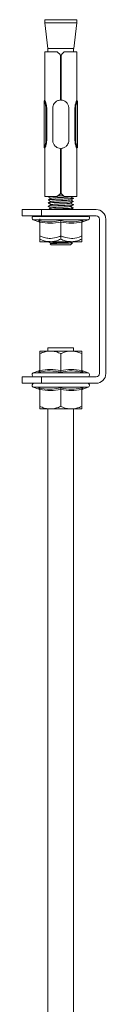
# Model space of a CAD drawing. Header units: millimetres. Extents: x 398 to 1073, y -25 to 1362.
# Tile 7 of 7: x 1036 to 1062, y 1056 to 1362. Entities that reach past the tile are written whole.
import ezdxf

# ---------------------------------------------------------------- set-up
doc = ezdxf.new("R2010")
doc.units = ezdxf.units.MM

msp = doc.modelspace()

# ---------------------------------------------------------------- linework, layer by layer
at = {"color": 7, "linetype": 'Continuous', "lineweight": 15}
for p, q in [((1043.03, 1361.73), (1043.03, 1360.73)), ((1043.03, 1361.73), (1053.03, 1361.73)), ((1043.03, 1360.73), (1044.02, 1352.73)), ((1048.37, 1360.73), (1043.03, 1360.73)), ((1053.03, 1360.73), (1048.37, 1360.73)), ((1052.05, 1352.73), (1053.03, 1360.73)), ((1053.03, 1360.73), (1053.03, 1361.73)), ((1043.03, 1351.73), (1043.03, 1336.73)), ((1046.93, 1351.73), (1043.03, 1351.73)), ((1048.3, 1352.73), (1044.02, 1352.73)), ((1044.03, 1352.73), (1044.03, 1351.73)), ((1047.93, 1350.73), (1047.93, 1336.73)), ((1048.13, 1336.73), (1048.13, 1350.73)), ((1052.05, 1352.73), (1048.3, 1352.73)), ((1053.03, 1351.73), (1049.13, 1351.73)), ((1052.03, 1351.73), (1052.03, 1352.73)), ((1053.03, 1336.73), (1053.03, 1351.73)), ((1042.83, 1336.55), (1042.83, 1321.91)), ((1043.03, 1336.73), (1043, 1336.73)), ((1053.07, 1336.73), (1053.03, 1336.73)), ((1053.23, 1321.91), (1053.23, 1336.55)), ((1043.65, 1334.23), (1043.51, 1334.23)), ((1043.51, 1334.23), (1043.51, 1324.23)), ((1043.65, 1324.23), (1043.65, 1334.23)), ((1045.53, 1324.23), (1045.53, 1334.23)), ((1050.53, 1334.23), (1050.53, 1324.23)), ((1052.42, 1324.23), (1052.42, 1334.23)), ((1052.56, 1334.23), (1052.42, 1334.23)), ((1052.56, 1324.23), (1052.56, 1334.23)), ((1043.65, 1324.23), (1043.51, 1324.23)), ((1052.56, 1324.23), (1052.42, 1324.23)), ((1043, 1321.73), (1043.03, 1321.73)), ((1043.03, 1321.73), (1043.03, 1306.73)), ((1047.93, 1321.73), (1047.93, 1307.73)), ((1047.93, 1320.73), (1048.13, 1320.73)), ((1047.93, 1319.97), (1048.13, 1319.98)), ((1047.93, 1319.47), (1048.13, 1319.48)), ((1048.13, 1307.73), (1048.13, 1321.73)), ((1053.03, 1306.73), (1053.03, 1321.73)), ((1053.03, 1321.73), (1053.07, 1321.73)), ((1047.93, 1318.97), (1048.13, 1318.98)), ((1047.93, 1318.47), (1048.13, 1318.48)), ((1047.93, 1317.97), (1048.13, 1317.98)), ((1047.93, 1317.47), (1048.13, 1317.48)), ((1047.93, 1316.97), (1048.13, 1316.98)), ((1047.93, 1316.47), (1048.13, 1316.48)), ((1047.93, 1315.97), (1048.13, 1315.98)), ((1047.93, 1315.47), (1048.13, 1315.48)), ((1047.93, 1314.97), (1048.13, 1314.98)), ((1047.93, 1314.47), (1048.13, 1314.48)), ((1047.93, 1313.97), (1048.13, 1313.98)), ((1047.93, 1313.47), (1048.13, 1313.48)), ((1047.93, 1312.97), (1048.13, 1312.98)), ((1047.93, 1312.47), (1048.13, 1312.48)), ((1047.93, 1311.97), (1048.13, 1311.98)), ((1047.93, 1311.47), (1048.13, 1311.48)), ((1047.93, 1310.97), (1048.13, 1310.98)), ((1047.93, 1310.47), (1048.13, 1310.48)), ((1047.93, 1309.97), (1048.13, 1309.98)), ((1047.65, 1307.45), (1048.14, 1307.48)), ((1047.93, 1309.47), (1048.13, 1309.48)), ((1047.93, 1308.97), (1048.13, 1308.98)), ((1047.93, 1308.47), (1048.13, 1308.48)), ((1047.93, 1307.97), (1048.13, 1307.98)), ((1046.93, 1306.73), (1043.03, 1306.73)), ((1044.1, 1306.71), (1044.08, 1306.73)), ((1053.03, 1306.73), (1049.13, 1306.73)), ((1036.03, 1300.73), (1036.03, 1302.73)), ((1036.03, 1302.73), (1042.03, 1302.73)), ((1042.03, 1300.73), (1036.03, 1300.73)), ((1042.03, 1302.73), (1042.03, 1300.73)), ((1059.03, 1302.73), (1042.03, 1302.73)), ((1042.03, 1300.73), (1059.03, 1300.73)), ((1039.49, 1299.53), (1041.19, 1298.91)), ((1041.21, 1298.97), (1041.21, 1298.95)), ((1041.5, 1298.28), (1041.5, 1294.53)), ((1041.53, 1298.8), (1041.53, 1293.53)), ((1041.57, 1298.96), (1041.57, 1294.53)), ((1048.03, 1298.8), (1048.03, 1293.53)), ((1048.1, 1298.96), (1048.1, 1294.53)), ((1054.53, 1298.8), (1054.53, 1293.53)), ((1054.57, 1298.96), (1054.57, 1294.53)), ((1054.87, 1298.91), (1056.58, 1299.53)), ((1060.03, 1299.73), (1060.03, 1251.73)), ((1062.03, 1251.73), (1062.03, 1299.73)), ((1041.53, 1292.73), (1044.78, 1292.73)), ((1044.1, 1292.71), (1044.08, 1292.73)), ((1044.69, 1292.08), (1045.03, 1291.73)), ((1044.94, 1292.23), (1044.71, 1292.1)), ((1044.78, 1292.73), (1051.28, 1292.73)), ((1045.03, 1291.73), (1051.03, 1291.73)), ((1051.03, 1291.73), (1051.68, 1292.38)), ((1054.53, 1292.73), (1051.28, 1292.73)), ((1044.78, 1258.73), (1041.53, 1258.73)), ((1041.53, 1252.67), (1041.53, 1257.93)), ((1044.03, 1259.73), (1044.03, 1258.73)), ((1052.03, 1259.73), (1044.03, 1259.73)), ((1051.28, 1258.73), (1044.78, 1258.73)), ((1048.03, 1252.67), (1048.03, 1257.93)), ((1051.28, 1258.73), (1054.53, 1258.73)), ((1052.03, 1258.73), (1052.03, 1259.73)), ((1054.53, 1252.67), (1054.53, 1257.93)), ((1041.19, 1252.55), (1039.49, 1251.93)), ((1056.58, 1251.93), (1054.87, 1252.55)), ((1036.03, 1248.73), (1036.03, 1250.73)), ((1036.03, 1250.73), (1042.03, 1250.73)), ((1042.03, 1248.73), (1036.03, 1248.73)), ((1042.03, 1250.73), (1042.03, 1248.73)), ((1059.03, 1250.73), (1042.03, 1250.73)), ((1059.03, 1248.73), (1042.03, 1248.73)), ((1039.49, 1247.53), (1041.19, 1246.91)), ((1041.21, 1246.97), (1041.21, 1246.95)), ((1041.53, 1246.8), (1041.53, 1241.53)), ((1048.03, 1246.8), (1048.03, 1241.53)), ((1054.53, 1246.8), (1054.53, 1241.53)), ((1054.87, 1246.91), (1056.58, 1247.53)), ((1041.53, 1240.73), (1044.78, 1240.73)), ((1044.03, 1240.73), (1044.03, 777.63)), ((1044.78, 1240.73), (1051.28, 1240.73)), ((1054.53, 1240.73), (1051.28, 1240.73)), ((1052.03, 777.63), (1052.03, 1240.73))]:
    msp.add_line(p, q, dxfattribs=at)
at = {"color": 8, "linetype": 'Continuous', "lineweight": 15}
for p, q in [((1056.58, 1300.53), (1039.49, 1300.53)), ((1056.58, 1299.53), (1039.49, 1299.53)), ((1039.49, 1251.93), (1052.31, 1251.93)), ((1052.31, 1251.93), (1056.58, 1251.93)), ((1056.58, 1247.53), (1039.49, 1247.53))]:
    msp.add_line(p, q, dxfattribs=at)
at = {"color": 7, "linetype": 'Continuous', "lineweight": 15, "flags": 128}
for points in [[(1047.93, 1350.73), (1047.6, 1351.07), (1047.26, 1351.4), (1046.93, 1351.73)], [(1049.13, 1351.73), (1048.8, 1351.4), (1048.47, 1351.07), (1048.13, 1350.73)], [(1043.38, 1324.24), (1043.38, 1324.54), (1043.38, 1325.74), (1043.38, 1330.54), (1043.38, 1334.22)], [(1052.69, 1334.22), (1052.69, 1333.92), (1052.69, 1332.72), (1052.69, 1327.92), (1052.69, 1324.24)], [(1046.93, 1306.73), (1047.26, 1307.06), (1047.6, 1307.4), (1047.93, 1307.73)], [(1048.13, 1307.73), (1048.47, 1307.4), (1048.8, 1307.06), (1049.13, 1306.73)], [(1039.22, 1300.73), (1039.3, 1300.64), (1039.34, 1300.61)], [(1056.73, 1300.61), (1056.76, 1300.64), (1056.85, 1300.73)]]:
    msp.add_lwpolyline(points, dxfattribs=at)
at = {"color": 7, "linetype": 'Continuous', "lineweight": 15}
for centre, radius, start, end in [((1059.03, 1299.73), 3, 0, 90), ((1059.03, 1299.73), 1, 0, 90), ((1039.7, 1300.11), 0.619, 126.0791, 250), ((1041.05, 1298.45), 0.48, 6.6485, 72.9143), ((1055.01, 1298.45), 0.48, 107.6709, 159.0314), ((1056.36, 1300.11), 0.619, 290, 53.9209), ((1039.7, 1251.35), 0.619, 110, 270), ((1041.05, 1253.01), 0.48, 287.7103, 0), ((1055.01, 1253.01), 0.48, 180, 251.811), ((1056.36, 1251.35), 0.619, 270, 70), ((1039.7, 1248.11), 0.619, 90, 250), ((1056.36, 1248.11), 0.619, 290, 90), ((1059.03, 1251.73), 3, 270, 0), ((1059.03, 1251.73), 1, 270, 0), ((1041.05, 1246.46), 0.48, 6.6485, 72.9143), ((1055.01, 1246.46), 0.48, 107.6715, 173.3741)]:
    msp.add_arc(centre, radius, start, end, dxfattribs=at)
for points, knots in [([(1043.38, 1334.22), (1043.37, 1334.34), (1043.35, 1334.69), (1043.29, 1335.3), (1043.11, 1335.91), (1042.94, 1336.35), (1042.84, 1336.57), (1042.84, 1336.56), (1042.85, 1336.55)], [0, 0, 0, 0, 0.093843, 0.287939, 0.495386, 0.69174, 0.889071, 1, 1, 1, 1]), ([(1043.02, 1336.64), (1043.01, 1336.66), (1042.97, 1336.77), (1042.99, 1336.72), (1043.09, 1336.49), (1043.26, 1336.01), (1043.43, 1335.36), (1043.49, 1334.72), (1043.51, 1334.35), (1043.51, 1334.23)], [0, 0, 0, 0, 0.055407, 0.226338, 0.396639, 0.567166, 0.749591, 0.919364, 1, 1, 1, 1]), ([(1043.65, 1334.23), (1043.63, 1334.56), (1043.6, 1335.05), (1043.46, 1335.64), (1043.34, 1336.02), (1043.22, 1336.33), (1043.12, 1336.56), (1043.05, 1336.71), (1043.04, 1336.72), (1043.03, 1336.73)], [0, 0, 0, 0, 0.250551, 0.375987, 0.501137, 0.626391, 0.752013, 0.877137, 1, 1, 1, 1]), ([(1043.51, 1334.23), (1043.49, 1334.61), (1043.46, 1335.25), (1043.28, 1335.93), (1043.2, 1336.16), (1043.17, 1336.23)], [0, 0, 0, 0, 0.477642, 0.825874, 1, 1, 1, 1]), ([(1045.53, 1334.23), (1045.56, 1334.49), (1045.61, 1335.01), (1045.98, 1335.72), (1046.55, 1336.3), (1047.25, 1336.65), (1047.74, 1336.71), (1047.93, 1336.73)], [0, 0, 0, 0, 0.2008026, 0.4009372, 0.6176128, 0.8486341, 1, 1, 1, 1]), ([(1048.13, 1336.73), (1048.15, 1336.73), (1048.42, 1336.72), (1048.94, 1336.6), (1049.62, 1336.22), (1050.17, 1335.61), (1050.49, 1334.91), (1050.52, 1334.42), (1050.53, 1334.23)], [0, 0, 0, 0, 0.012294, 0.208152, 0.406867, 0.624444, 0.855547, 1, 1, 1, 1]), ([(1052.42, 1334.23), (1052.44, 1334.56), (1052.47, 1335.05), (1052.6, 1335.63), (1052.72, 1336.01), (1052.84, 1336.32), (1052.95, 1336.56), (1053.01, 1336.69), (1053.04, 1336.75), (1053.03, 1336.73), (1053.03, 1336.73)], [0, 0, 0, 0, 0.248079, 0.37343, 0.498597, 0.623653, 0.74914, 0.873706, 0.999058, 1, 1, 1, 1]), ([(1052.56, 1334.23), (1052.56, 1334.35), (1052.58, 1334.72), (1052.64, 1335.36), (1052.81, 1336.01), (1052.98, 1336.48), (1053.08, 1336.72), (1053.07, 1336.71), (1053.07, 1336.7)], [0, 0, 0, 0, 0.0927883, 0.2881465, 0.4980661, 0.6942908, 0.8902583, 1, 1, 1, 1]), ([(1053.22, 1336.55), (1053.22, 1336.56), (1053.23, 1336.57), (1053.12, 1336.35), (1052.96, 1335.91), (1052.78, 1335.3), (1052.71, 1334.69), (1052.7, 1334.34), (1052.69, 1334.22)], [0, 0, 0, 0, 0.110929, 0.30826, 0.504613, 0.712061, 0.906156, 1, 1, 1, 1]), ([(1043.38, 1334.22), (1043.38, 1334.22), (1043.38, 1334.23), (1043.39, 1334.23), (1043.42, 1334.23), (1043.46, 1334.23), (1043.49, 1334.23), (1043.51, 1334.23)], [0, 0, 0, 0, 0.043568, 0.089651, 0.393264, 0.696694, 1, 1, 1, 1]), ([(1052.56, 1334.23), (1052.57, 1334.23), (1052.61, 1334.23), (1052.65, 1334.23), (1052.68, 1334.23), (1052.69, 1334.23), (1052.69, 1334.22), (1052.69, 1334.22)], [0, 0, 0, 0, 0.303317, 0.606602, 0.910346, 0.95643, 1, 1, 1, 1]), ([(1042.95, 1322.13), (1042.91, 1322.05), (1042.83, 1321.87), (1042.83, 1321.87), (1042.93, 1322.09), (1043.11, 1322.54), (1043.32, 1323.26), (1043.36, 1323.88), (1043.38, 1324.24)], [0, 0, 0, 0, 0.143318, 0.2967, 0.457004, 0.618341, 0.778307, 1, 1, 1, 1]), ([(1043.51, 1324.23), (1043.49, 1323.86), (1043.46, 1323.2), (1043.25, 1322.44), (1043.08, 1321.96), (1042.98, 1321.73), (1042.99, 1321.76), (1043, 1321.76)], [0, 0, 0, 0, 0.2873843, 0.4969057, 0.7064395, 0.9129818, 1, 1, 1, 1]), ([(1043.03, 1321.73), (1043.03, 1321.73), (1043.03, 1321.72), (1043.05, 1321.77), (1043.12, 1321.91), (1043.22, 1322.15), (1043.35, 1322.46), (1043.47, 1322.84), (1043.6, 1323.42), (1043.63, 1323.91), (1043.65, 1324.23)], [0, 0, 0, 0, 0.002186, 0.127671, 0.252364, 0.377765, 0.502939, 0.627969, 0.753332, 1, 1, 1, 1]), ([(1043.38, 1324.25), (1043.38, 1324.24), (1043.39, 1324.24), (1043.42, 1324.24), (1043.46, 1324.24), (1043.49, 1324.23), (1043.51, 1324.23)], [0, 0, 0, 0, 0.177801, 0.403906, 0.677983, 1, 1, 1, 1]), ([(1047.93, 1321.73), (1047.92, 1321.74), (1047.65, 1321.75), (1047.13, 1321.86), (1046.44, 1322.25), (1045.89, 1322.85), (1045.58, 1323.56), (1045.55, 1324.05), (1045.53, 1324.23)], [0, 0, 0, 0, 0.012286, 0.208152, 0.406868, 0.624446, 0.855546, 1, 1, 1, 1]), ([(1050.53, 1324.23), (1050.51, 1323.97), (1050.46, 1323.45), (1050.09, 1322.75), (1049.52, 1322.16), (1048.82, 1321.81), (1048.33, 1321.76), (1048.13, 1321.73)], [0, 0, 0, 0, 0.200803, 0.400934, 0.617609, 0.848637, 1, 1, 1, 1]), ([(1053.03, 1321.73), (1053.03, 1321.74), (1053.02, 1321.76), (1052.95, 1321.91), (1052.85, 1322.14), (1052.72, 1322.45), (1052.6, 1322.83), (1052.47, 1323.41), (1052.44, 1323.9), (1052.42, 1324.23)], [0, 0, 0, 0, 0.12423, 0.249142, 0.374641, 0.499963, 0.624967, 0.750403, 1, 1, 1, 1]), ([(1052.56, 1324.23), (1052.57, 1324.23), (1052.59, 1324.23), (1052.62, 1324.24), (1052.66, 1324.24), (1052.68, 1324.24), (1052.69, 1324.24)], [0, 0, 0, 0, 0.177776, 0.40391, 0.677957, 1, 1, 1, 1]), ([(1053.07, 1321.76), (1053.07, 1321.76), (1053.08, 1321.73), (1052.98, 1321.96), (1052.82, 1322.44), (1052.61, 1323.2), (1052.58, 1323.86), (1052.56, 1324.23)], [0, 0, 0, 0, 0.0870181, 0.2935593, 0.5030931, 0.7126159, 1, 1, 1, 1]), ([(1052.69, 1324.24), (1052.71, 1323.88), (1052.75, 1323.26), (1052.96, 1322.54), (1053.13, 1322.1), (1053.23, 1321.88), (1053.22, 1321.9), (1053.22, 1321.91)], [0, 0, 0, 0, 0.287505, 0.494956, 0.704187, 0.912077, 1, 1, 1, 1]), ([(1047.93, 1320.23), (1047.99, 1320.24), (1048.06, 1320.24), (1048.13, 1320.24), (1048.13, 1320.24)], [0, 0, 0, 0, 0.901843, 1, 1, 1, 1]), ([(1046.76, 1306.92), (1047.28, 1306.94), (1047.99, 1306.97), (1048.67, 1307), (1048.86, 1307.01)], [0, 0, 0, 0, 0.726216, 1, 1, 1, 1]), ([(1044.07, 1306.71), (1044.22, 1306.63), (1044.5, 1306.47), (1044.78, 1306.3), (1044.92, 1306.22)], [0, 0, 0, 0, 0.512398, 1, 1, 1, 1]), ([(1044.1, 1305.71), (1044.09, 1305.72), (1044.04, 1305.75), (1044.4, 1305.79), (1045.35, 1305.86), (1046.73, 1305.92), (1048.3, 1305.98), (1049.83, 1306.04), (1051.1, 1306.11), (1051.86, 1306.17), (1052.12, 1306.22), (1051.94, 1306.24), (1051.92, 1306.24)], [0, 0, 0, 0, 0.0379256, 0.1554508, 0.2729767, 0.3905004, 0.508027, 0.6255505, 0.7430772, 0.8606016, 0.9781263, 1, 1, 1, 1]), ([(1044.07, 1305.71), (1044.22, 1305.63), (1044.5, 1305.47), (1044.78, 1305.3), (1044.92, 1305.22)], [0, 0, 0, 0, 0.512382, 1, 1, 1, 1]), ([(1044.1, 1304.71), (1044.09, 1304.72), (1044.04, 1304.75), (1044.4, 1304.8), (1045.35, 1304.86), (1046.73, 1304.92), (1048.3, 1304.98), (1049.83, 1305.04), (1051.1, 1305.11), (1051.86, 1305.17), (1052.12, 1305.22), (1051.94, 1305.24), (1051.92, 1305.24)], [0, 0, 0, 0, 0.0379256, 0.1554508, 0.2729766, 0.3905004, 0.508027, 0.6255505, 0.7430772, 0.8606014, 0.9781263, 1, 1, 1, 1]), ([(1044.07, 1304.71), (1044.22, 1304.63), (1044.5, 1304.47), (1044.78, 1304.3), (1044.92, 1304.22)], [0, 0, 0, 0, 0.512367, 1, 1, 1, 1]), ([(1044.1, 1303.71), (1044.09, 1303.72), (1044.04, 1303.75), (1044.4, 1303.8), (1045.35, 1303.86), (1046.73, 1303.92), (1048.3, 1303.98), (1049.83, 1304.04), (1051.1, 1304.11), (1051.86, 1304.17), (1052.12, 1304.22), (1051.94, 1304.24), (1051.92, 1304.24)], [0, 0, 0, 0, 0.037926, 0.155451, 0.272977, 0.3905, 0.508027, 0.625551, 0.743077, 0.860601, 0.978126, 1, 1, 1, 1]), ([(1044.94, 1306.23), (1044.8, 1306.15), (1044.51, 1305.98), (1044.22, 1305.82), (1044.08, 1305.73)], [0, 0, 0, 0, 0.499847, 1, 1, 1, 1]), ([(1044.94, 1305.23), (1044.8, 1305.15), (1044.51, 1304.98), (1044.22, 1304.82), (1044.08, 1304.73)], [0, 0, 0, 0, 0.499876, 1, 1, 1, 1]), ([(1044.94, 1304.23), (1044.8, 1304.15), (1044.51, 1303.98), (1044.22, 1303.82), (1044.08, 1303.73)], [0, 0, 0, 0, 0.499876, 1, 1, 1, 1]), ([(1044.95, 1306.23), (1045.02, 1306.25), (1045.16, 1306.3), (1045.94, 1306.36), (1047.01, 1306.42), (1048.25, 1306.48), (1049.44, 1306.54), (1050.43, 1306.61), (1051.03, 1306.67), (1051.21, 1306.72), (1051.1, 1306.74), (1051.08, 1306.74)], [0, 0, 0, 0, 0.120645, 0.243416, 0.366192, 0.488962, 0.611737, 0.73451, 0.857283, 0.980057, 1, 1, 1, 1]), ([(1044.95, 1305.23), (1045.02, 1305.25), (1045.16, 1305.3), (1045.94, 1305.36), (1047.01, 1305.42), (1048.25, 1305.48), (1049.44, 1305.54), (1050.43, 1305.61), (1051.03, 1305.67), (1051.21, 1305.72), (1051.1, 1305.74), (1051.08, 1305.74)], [0, 0, 0, 0, 0.120645, 0.243416, 0.366192, 0.488963, 0.611737, 0.73451, 0.857284, 0.980057, 1, 1, 1, 1]), ([(1044.95, 1304.23), (1045.02, 1304.25), (1045.16, 1304.3), (1045.94, 1304.36), (1047.01, 1304.42), (1048.25, 1304.48), (1049.44, 1304.54), (1050.43, 1304.61), (1051.03, 1304.67), (1051.21, 1304.72), (1051.1, 1304.74), (1051.08, 1304.74)], [0, 0, 0, 0, 0.1206448, 0.2434163, 0.3661914, 0.4889626, 0.6117375, 0.7345099, 0.8572837, 0.9800566, 1, 1, 1, 1]), ([(1051.93, 1306.25), (1051.79, 1306.33), (1051.5, 1306.5), (1051.22, 1306.67), (1051.07, 1306.75)], [0, 0, 0, 0, 0.500029, 1, 1, 1, 1]), ([(1051.93, 1305.25), (1051.79, 1305.33), (1051.5, 1305.5), (1051.22, 1305.67), (1051.07, 1305.75)], [0, 0, 0, 0, 0.500043, 1, 1, 1, 1]), ([(1051.93, 1304.25), (1051.79, 1304.33), (1051.5, 1304.5), (1051.22, 1304.67), (1051.07, 1304.75)], [0, 0, 0, 0, 0.500043, 1, 1, 1, 1]), ([(1051.11, 1305.74), (1051.25, 1305.83), (1051.53, 1305.99), (1051.82, 1306.16), (1051.96, 1306.24)], [0, 0, 0, 0, 0.499957, 1, 1, 1, 1]), ([(1051.11, 1304.74), (1051.25, 1304.83), (1051.53, 1304.99), (1051.82, 1305.16), (1051.96, 1305.24)], [0, 0, 0, 0, 0.4999869, 1, 1, 1, 1]), ([(1051.11, 1303.74), (1051.25, 1303.83), (1051.53, 1303.99), (1051.82, 1304.16), (1051.96, 1304.24)], [0, 0, 0, 0, 0.4999869, 1, 1, 1, 1]), ([(1044.08, 1302.73), (1044.08, 1302.73), (1044.05, 1302.75), (1044.41, 1302.79), (1045.35, 1302.86), (1046.73, 1302.92), (1048.3, 1302.98), (1049.83, 1303.04), (1051.1, 1303.11), (1051.86, 1303.17), (1052.12, 1303.22), (1051.94, 1303.24), (1051.92, 1303.24)], [0, 0, 0, 0, 0.001369, 0.12336, 0.245352, 0.367341, 0.489333, 0.611322, 0.733315, 0.855305, 0.977295, 1, 1, 1, 1]), ([(1044.07, 1303.71), (1044.22, 1303.63), (1044.5, 1303.47), (1044.78, 1303.3), (1044.92, 1303.22)], [0, 0, 0, 0, 0.512367, 1, 1, 1, 1]), ([(1044.94, 1303.23), (1044.8, 1303.15), (1044.51, 1302.98), (1044.22, 1302.82), (1044.08, 1302.73)], [0, 0, 0, 0, 0.499861, 1, 1, 1, 1]), ([(1044.95, 1303.23), (1045.02, 1303.25), (1045.16, 1303.3), (1045.94, 1303.36), (1047.01, 1303.42), (1048.25, 1303.48), (1049.44, 1303.54), (1050.43, 1303.61), (1051.03, 1303.67), (1051.21, 1303.72), (1051.1, 1303.74), (1051.08, 1303.74)], [0, 0, 0, 0, 0.120645, 0.243416, 0.366191, 0.488963, 0.611737, 0.73451, 0.857283, 0.980057, 1, 1, 1, 1]), ([(1051.93, 1303.25), (1051.79, 1303.33), (1051.5, 1303.5), (1051.22, 1303.67), (1051.07, 1303.75)], [0, 0, 0, 0, 0.500014, 1, 1, 1, 1]), ([(1051.11, 1302.74), (1051.25, 1302.83), (1051.53, 1302.99), (1051.82, 1303.16), (1051.96, 1303.24)], [0, 0, 0, 0, 0.499957, 1, 1, 1, 1]), ([(1041.2, 1299.3), (1041.47, 1299.24), (1042.85, 1298.97), (1045.16, 1298.78), (1047.15, 1299.14), (1048.03, 1299.3)], [0, 0, 0, 0, 0.120965, 0.606827, 1, 1, 1, 1]), ([(1041.2, 1299.3), (1041.2, 1299.3), (1041.25, 1299.28), (1041.34, 1299.22), (1041.44, 1299.1), (1041.52, 1298.96), (1041.53, 1298.85), (1041.53, 1298.8)], [0, 0, 0, 0, 0.006878, 0.267594, 0.528631, 0.763809, 1, 1, 1, 1]), ([(1048.03, 1298.8), (1046.97, 1298.63), (1044.8, 1298.28), (1042.63, 1298.62), (1041.53, 1298.8)], [0, 0, 0, 0, 0.49217, 1, 1, 1, 1]), ([(1048.03, 1299.3), (1048.31, 1299.24), (1049.67, 1298.97), (1051.97, 1298.78), (1053.97, 1299.14), (1054.87, 1299.3)], [0, 0, 0, 0, 0.120965, 0.606825, 1, 1, 1, 1]), ([(1048.03, 1299.3), (1048.03, 1299.3), (1048.03, 1299.28), (1048.03, 1299.22), (1048.03, 1299.1), (1048.03, 1298.96), (1048.03, 1298.85), (1048.03, 1298.8)], [0, 0, 0, 0, 0.006862, 0.267584, 0.528621, 0.763809, 1, 1, 1, 1]), ([(1054.53, 1298.8), (1053.47, 1298.63), (1051.3, 1298.28), (1049.13, 1298.62), (1048.03, 1298.8)], [0, 0, 0, 0, 0.492171, 1, 1, 1, 1]), ([(1054.53, 1298.8), (1054.54, 1298.85), (1054.55, 1298.96), (1054.62, 1299.1), (1054.73, 1299.22), (1054.82, 1299.28), (1054.87, 1299.3), (1054.87, 1299.3)], [0, 0, 0, 0, 0.236188, 0.471389, 0.732404, 0.993158, 1, 1, 1, 1]), ([(1041.53, 1293.53), (1041.99, 1293.34), (1042.91, 1292.96), (1044.02, 1292.75), (1044.65, 1292.74), (1044.78, 1292.73)], [0, 0, 0, 0, 0.434795, 0.879846, 1, 1, 1, 1]), ([(1041.53, 1292.73), (1041.53, 1292.74), (1041.53, 1292.76), (1041.53, 1293.09), (1041.53, 1293.5), (1041.53, 1293.53)], [0, 0, 0, 0, 0.1279441, 0.9273557, 1, 1, 1, 1]), ([(1041.57, 1294.53), (1042.02, 1294.34), (1042.95, 1293.96), (1044.07, 1293.75), (1044.7, 1293.74), (1044.83, 1293.73)], [0, 0, 0, 0, 0.434802, 0.879853, 1, 1, 1, 1]), ([(1044.07, 1292.71), (1044.22, 1292.63), (1044.5, 1292.47), (1044.79, 1292.3), (1044.92, 1292.22)], [0, 0, 0, 0, 0.511589, 1, 1, 1, 1]), ([(1051.66, 1292.4), (1051.67, 1292.39), (1051.72, 1292.38), (1051.4, 1292.35), (1050.71, 1292.32), (1049.7, 1292.29), (1048.53, 1292.25), (1047.32, 1292.22), (1046.22, 1292.18), (1045.33, 1292.15), (1044.82, 1292.11), (1044.61, 1292.09), (1044.69, 1292.08), (1044.69, 1292.08)], [0, 0, 0, 0, 0.02317, 0.135883, 0.247085, 0.358133, 0.466906, 0.575729, 0.682615, 0.788982, 0.894211, 0.998139, 1, 1, 1, 1]), ([(1044.78, 1292.73), (1045.64, 1292.83), (1046.76, 1292.96), (1047.79, 1293.43), (1048.03, 1293.53)], [0, 0, 0, 0, 0.769011, 1, 1, 1, 1]), ([(1044.83, 1293.73), (1045.69, 1293.83), (1046.81, 1293.96), (1047.86, 1294.43), (1048.1, 1294.53)], [0, 0, 0, 0, 0.769004, 1, 1, 1, 1]), ([(1044.95, 1292.23), (1045.02, 1292.25), (1045.16, 1292.3), (1045.94, 1292.36), (1047.01, 1292.42), (1048.24, 1292.48), (1049.44, 1292.54), (1050.42, 1292.61), (1051.07, 1292.67), (1051.11, 1292.71), (1051.13, 1292.73)], [0, 0, 0, 0, 0.1231, 0.24837, 0.373643, 0.498912, 0.624186, 0.749457, 0.874728, 1, 1, 1, 1]), ([(1048.03, 1293.53), (1048.49, 1293.34), (1049.41, 1292.96), (1050.52, 1292.75), (1051.15, 1292.74), (1051.28, 1292.73)], [0, 0, 0, 0, 0.434795, 0.879847, 1, 1, 1, 1]), ([(1048.1, 1294.53), (1048.37, 1294.41), (1049.41, 1293.95), (1050.51, 1293.82), (1051.33, 1293.73)], [0, 0, 0, 0, 0.263902, 1, 1, 1, 1]), ([(1051.28, 1292.73), (1052.14, 1292.83), (1053.26, 1292.96), (1054.29, 1293.43), (1054.53, 1293.53)], [0, 0, 0, 0, 0.7690102, 1, 1, 1, 1]), ([(1051.62, 1292.43), (1051.58, 1292.46), (1051.47, 1292.52), (1051.36, 1292.58), (1051.3, 1292.62)], [0, 0, 0, 0, 0.366408, 1, 1, 1, 1]), ([(1051.33, 1293.73), (1051.47, 1293.74), (1052.5, 1293.76), (1053.59, 1294.09), (1054.49, 1294.5), (1054.57, 1294.53)], [0, 0, 0, 0, 0.1279466, 0.9273565, 1, 1, 1, 1]), ([(1054.53, 1292.73), (1054.53, 1292.74), (1054.53, 1292.76), (1054.53, 1293.09), (1054.53, 1293.5), (1054.53, 1293.53)], [0, 0, 0, 0, 0.1279441, 0.9273557, 1, 1, 1, 1]), ([(1044.78, 1258.73), (1043.93, 1258.63), (1042.81, 1258.5), (1041.77, 1258.04), (1041.53, 1257.93)], [0, 0, 0, 0, 0.769006, 1, 1, 1, 1]), ([(1041.53, 1257.93), (1041.53, 1258.12), (1041.53, 1258.51), (1041.53, 1258.72), (1041.53, 1258.73), (1041.53, 1258.73)], [0, 0, 0, 0, 0.434794, 0.879848, 1, 1, 1, 1]), ([(1048.03, 1257.93), (1047.58, 1258.12), (1046.66, 1258.51), (1045.55, 1258.72), (1044.92, 1258.73), (1044.78, 1258.73)], [0, 0, 0, 0, 0.434796, 0.879847, 1, 1, 1, 1]), ([(1048.03, 1257.93), (1048.31, 1258.05), (1049.35, 1258.52), (1050.46, 1258.64), (1051.28, 1258.73)], [0, 0, 0, 0, 0.2638935, 1, 1, 1, 1]), ([(1051.28, 1258.73), (1051.43, 1258.73), (1052.46, 1258.71), (1053.56, 1258.37), (1054.46, 1257.97), (1054.53, 1257.93)], [0, 0, 0, 0, 0.127941, 0.927353, 1, 1, 1, 1]), ([(1054.53, 1258.73), (1054.53, 1258.63), (1054.53, 1258.5), (1054.53, 1258.04), (1054.53, 1257.93)], [0, 0, 0, 0, 0.769007, 1, 1, 1, 1]), ([(1041.53, 1252.67), (1041.53, 1252.61), (1041.52, 1252.51), (1041.44, 1252.36), (1041.34, 1252.25), (1041.25, 1252.19), (1041.2, 1252.17), (1041.2, 1252.17)], [0, 0, 0, 0, 0.23618, 0.471387, 0.732413, 0.993138, 1, 1, 1, 1]), ([(1048.03, 1252.17), (1047.76, 1252.22), (1046.4, 1252.5), (1044.1, 1252.68), (1042.09, 1252.33), (1041.2, 1252.17)], [0, 0, 0, 0, 0.120964, 0.606826, 1, 1, 1, 1]), ([(1041.53, 1252.67), (1042.6, 1252.84), (1044.77, 1253.18), (1046.93, 1252.84), (1048.03, 1252.67)], [0, 0, 0, 0, 0.492171, 1, 1, 1, 1]), ([(1048.03, 1252.67), (1049.1, 1252.84), (1051.27, 1253.18), (1053.43, 1252.84), (1054.53, 1252.67)], [0, 0, 0, 0, 0.49217, 1, 1, 1, 1]), ([(1048.03, 1252.67), (1048.03, 1252.61), (1048.03, 1252.51), (1048.03, 1252.36), (1048.03, 1252.25), (1048.03, 1252.19), (1048.03, 1252.17), (1048.03, 1252.17)], [0, 0, 0, 0, 0.23618, 0.471397, 0.732422, 0.993153, 1, 1, 1, 1]), ([(1054.87, 1252.17), (1054.6, 1252.22), (1053.22, 1252.5), (1050.91, 1252.68), (1048.92, 1252.33), (1048.03, 1252.17)], [0, 0, 0, 0, 0.120965, 0.606825, 1, 1, 1, 1]), ([(1054.53, 1252.67), (1054.54, 1252.61), (1054.55, 1252.51), (1054.62, 1252.36), (1054.73, 1252.25), (1054.82, 1252.19), (1054.87, 1252.17), (1054.87, 1252.17)], [0, 0, 0, 0, 0.236177, 0.471407, 0.73241, 0.993174, 1, 1, 1, 1]), ([(1041.2, 1247.3), (1041.47, 1247.24), (1042.85, 1246.97), (1045.16, 1246.78), (1047.15, 1247.14), (1048.03, 1247.3)], [0, 0, 0, 0, 0.120965, 0.606827, 1, 1, 1, 1]), ([(1041.2, 1247.3), (1041.2, 1247.3), (1041.25, 1247.28), (1041.34, 1247.22), (1041.44, 1247.1), (1041.52, 1246.96), (1041.53, 1246.85), (1041.53, 1246.8)], [0, 0, 0, 0, 0.006878, 0.267585, 0.528646, 0.763817, 1, 1, 1, 1]), ([(1048.03, 1246.8), (1046.97, 1246.63), (1044.8, 1246.28), (1042.63, 1246.62), (1041.53, 1246.8)], [0, 0, 0, 0, 0.49217, 1, 1, 1, 1]), ([(1048.03, 1247.3), (1048.31, 1247.24), (1049.67, 1246.97), (1051.97, 1246.78), (1053.97, 1247.14), (1054.87, 1247.3)], [0, 0, 0, 0, 0.120965, 0.606825, 1, 1, 1, 1]), ([(1048.03, 1247.3), (1048.03, 1247.3), (1048.03, 1247.28), (1048.03, 1247.22), (1048.03, 1247.1), (1048.03, 1246.96), (1048.03, 1246.85), (1048.03, 1246.8)], [0, 0, 0, 0, 0.006862, 0.267576, 0.528636, 0.763816, 1, 1, 1, 1]), ([(1054.53, 1246.8), (1053.47, 1246.63), (1051.3, 1246.28), (1049.13, 1246.62), (1048.03, 1246.8)], [0, 0, 0, 0, 0.4921706, 1, 1, 1, 1]), ([(1054.53, 1246.8), (1054.54, 1246.85), (1054.55, 1246.96), (1054.62, 1247.1), (1054.73, 1247.22), (1054.82, 1247.28), (1054.87, 1247.3), (1054.87, 1247.3)], [0, 0, 0, 0, 0.236181, 0.471375, 0.732412, 0.993158, 1, 1, 1, 1]), ([(1041.53, 1241.53), (1041.99, 1241.34), (1042.91, 1240.96), (1044.02, 1240.75), (1044.65, 1240.74), (1044.78, 1240.73)], [0, 0, 0, 0, 0.434794, 0.879846, 1, 1, 1, 1]), ([(1041.53, 1240.73), (1041.53, 1240.74), (1041.53, 1240.76), (1041.53, 1241.09), (1041.53, 1241.5), (1041.53, 1241.53)], [0, 0, 0, 0, 0.127944, 0.927358, 1, 1, 1, 1]), ([(1044.78, 1240.73), (1045.64, 1240.83), (1046.76, 1240.96), (1047.79, 1241.43), (1048.03, 1241.53)], [0, 0, 0, 0, 0.769009, 1, 1, 1, 1]), ([(1048.03, 1241.53), (1048.49, 1241.34), (1049.41, 1240.96), (1050.52, 1240.75), (1051.15, 1240.74), (1051.28, 1240.73)], [0, 0, 0, 0, 0.434795, 0.879847, 1, 1, 1, 1]), ([(1051.28, 1240.73), (1052.14, 1240.83), (1053.26, 1240.96), (1054.29, 1241.43), (1054.53, 1241.53)], [0, 0, 0, 0, 0.769008, 1, 1, 1, 1]), ([(1054.53, 1240.73), (1054.53, 1240.74), (1054.53, 1240.76), (1054.53, 1241.09), (1054.53, 1241.5), (1054.53, 1241.53)], [0, 0, 0, 0, 0.127944, 0.927358, 1, 1, 1, 1])]:
    msp.add_open_spline(points, degree=3, knots=knots, dxfattribs=at)
at = {"color": 8, "linetype": 'Continuous', "lineweight": 15}
for points, knots in [([(1041.21, 1298.95), (1041.22, 1298.94), (1041.22, 1298.86), (1041.21, 1299.09), (1041.2, 1299.3)], [0, 0, 0, 0, 0.151182, 1, 1, 1, 1]), ([(1041.57, 1299.8), (1041.56, 1299.6), (1041.54, 1299.33), (1041.53, 1299.52), (1041.52, 1299.56)], [0, 0, 0, 0, 0.754957, 1, 1, 1, 1]), ([(1054.87, 1299.3), (1054.87, 1299.24), (1054.86, 1299), (1054.85, 1298.98), (1054.85, 1298.97)], [0, 0, 0, 0, 0.241916, 1, 1, 1, 1]), ([(1041.2, 1252.17), (1041.2, 1252.23), (1041.21, 1252.46), (1041.21, 1252.48), (1041.21, 1252.49)], [0, 0, 0, 0, 0.241915, 1, 1, 1, 1]), ([(1054.85, 1252.49), (1054.85, 1252.52), (1054.85, 1252.61), (1054.86, 1252.36), (1054.87, 1252.17)], [0, 0, 0, 0, 0.213612, 1, 1, 1, 1]), ([(1041.21, 1246.95), (1041.22, 1246.94), (1041.22, 1246.86), (1041.21, 1247.09), (1041.2, 1247.3)], [0, 0, 0, 0, 0.151182, 1, 1, 1, 1]), ([(1054.87, 1247.3), (1054.87, 1247.24), (1054.86, 1247), (1054.85, 1246.98), (1054.85, 1246.97)], [0, 0, 0, 0, 0.241916, 1, 1, 1, 1])]:
    msp.add_open_spline(points, degree=3, knots=knots, dxfattribs=at)

doc.saveas('drawing.dxf')
